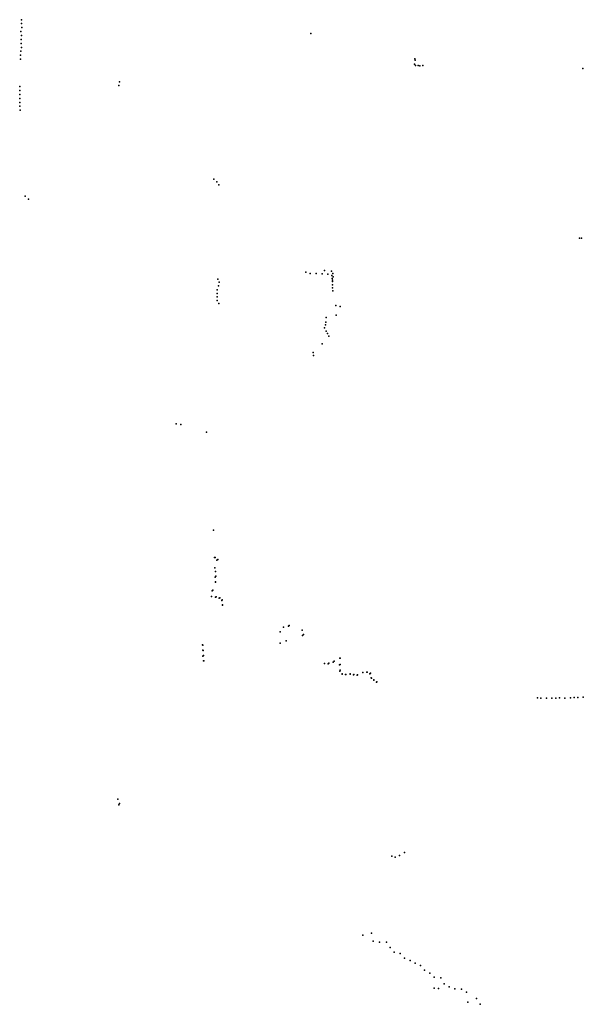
# Model space of a CAD drawing. Header units: millimetres. Extents: x -37888 to 39336, y -2864 to 67775.
# Tile 2 of 31: x -12434 to -6118, y 314 to 11357. Entities that reach past the tile are written whole.
import ezdxf

# ---------------------------------------------------------------- set-up
doc = ezdxf.new("R2010")
doc.units = ezdxf.units.MM
doc.layers.add('P', color=9, linetype='Continuous')

msp = doc.modelspace()

# ---------------------------------------------------------------- linework, layer by layer
at = {"layer": 'P'}
for p in [(-12415, 11313), (-12414, 11357), (-12409, 11268), (-12420, 11225), (-12415, 11179), (-9170, 11201), (-12418, 11090), (-12416, 11135), (-12414, 11046), (-12424, 10959), (-12421, 11003), (-12424, 10914), (-8008, 10858), (-8007, 10918), (-8001, 10902), (-7997, 10845), (-7969, 10845), (-7948, 10841), (-7917, 10844), (-6123, 10808), (-12431, 10606), (-11324, 10620), (-11315, 10659), (-12432, 10562), (-12431, 10518), (-12434, 10474), (-12434, 10430), (-12431, 10386), (-12429, 10342), (-10259, 9567), (-10224, 9537), (-10203, 9504), (-12374, 9379), (-12336, 9343), (-6162, 8906), (-6139, 8907), (-9226, 8525), (-9179, 8512), (-9110, 8509), (-9043, 8507), (-9020, 8545), (-8940, 8538), (-8924, 8509), (-10213, 8448), (-10198, 8415), (-8980, 8502), (-8935, 8489), (-8933, 8455), (-8930, 8420), (-8929, 8437), (-8922, 8474), (-10220, 8326), (-10220, 8287), (-10208, 8371), (-8930, 8385), (-8930, 8349), (-8925, 8315), (-10221, 8247), (-10220, 8207), (-10204, 8174), (-8891, 8150), (-8843, 8141), (-9003, 7965), (-9001, 8016), (-8888, 8042), (-9020, 7902), (-9008, 7936), (-9001, 7865), (-8983, 7837), (-8968, 7807), (-9144, 7625), (-9046, 7722), (-9140, 7589), (-10679, 6823), (-10628, 6818), (-10340, 6731), (-10264, 5632), (-10250, 5325), (-10244, 5327), (-10215, 5304), (-10249, 5211), (-10226, 5294), (-10242, 5106), (-10238, 5167), (-10236, 5116), (-10241, 5054), (-10241, 5049), (-10285, 4886), (-10283, 4886), (-10279, 4952), (-10270, 4959), (-10238, 4882), (-10234, 4883), (-10198, 4870), (-10193, 4871), (-10167, 4843), (-10164, 4849), (-10160, 4796), (-10160, 4791), (-9476, 4542), (-9422, 4554), (-9414, 4563), (-9516, 4492), (-9267, 4512), (-9264, 4451), (-9254, 4463), (-10384, 4345), (-10383, 4343), (-9514, 4363), (-9448, 4389), (-10382, 4285), (-10381, 4219), (-10379, 4284), (-10376, 4227), (-8842, 4197), (-10373, 4167), (-10371, 4166), (-9018, 4137), (-8977, 4134), (-8970, 4140), (-8920, 4150), (-8909, 4164), (-8849, 4120), (-8845, 4195), (-8844, 4124), (-8847, 4050), (-8843, 4060), (-8822, 4022), (-8821, 4018), (-8783, 4013), (-8781, 4012), (-8732, 4021), (-8732, 4017), (-8693, 4011), (-8690, 4012), (-8653, 4005), (-8649, 4009), (-8588, 4037), (-8588, 4035), (-8544, 4039), (-8540, 4040), (-8511, 4022), (-8504, 4027), (-8494, 3976), (-8493, 3973), (-8465, 3952), (-8464, 3948), (-8435, 3928), (-8430, 3930), (-6221, 3755), (-6180, 3756), (-6118, 3758), (-6633, 3750), (-6592, 3748), (-6531, 3747), (-6469, 3746), (-6427, 3748), (-6386, 3750), (-6324, 3749), (-6262, 3751), (-11335, 2615), (-11324, 2552), (-11316, 2566), (-8122, 2018), (-8264, 1976), (-8225, 1966), (-8177, 1984), (-8493, 1113), (-8587, 1088), (-8471, 1022), (-8401, 1011), (-8324, 1010), (-8284, 950), (-8237, 899), (-8170, 882), (-8123, 832), (-8060, 807), (-8003, 774), (-7942, 748), (-7896, 697), (-7837, 665), (-7788, 618), (-7716, 612), (-7788, 496), (-7740, 492), (-7678, 543), (-7620, 510), (-7557, 488), (-7484, 483), (-7426, 452), (-7411, 339), (-7315, 379), (-7274, 314)]:
    msp.add_point(p, dxfattribs=at)

doc.saveas('drawing.dxf')
